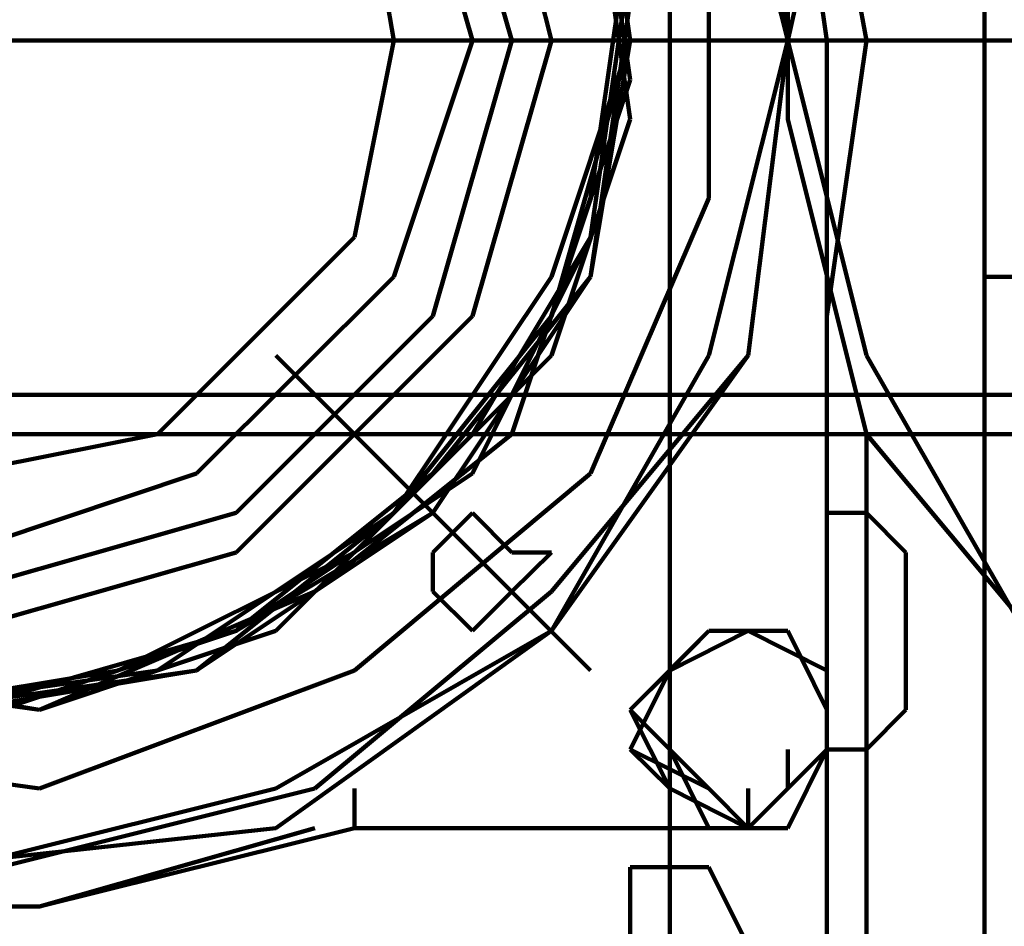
# Model space of a CAD drawing. Header units: inches. Extents: x -1901 to 7725, y 4299 to 7113.
# Tile 121 of 180: x 2501 to 2512, y 6194 to 6204. Entities that reach past the tile are written whole.
import ezdxf

# ---------------------------------------------------------------- set-up
doc = ezdxf.new("R2010")
doc.units = ezdxf.units.IN
doc.header["$MEASUREMENT"] = 0
doc.layers.add('at_Entity', color=7, linetype='Continuous')

msp = doc.modelspace()

# ---------------------------------------------------------------- linework, layer by layer
at = {"layer": 'at_Entity', "color": 7, "lineweight": 211}
for p, q in [((2511.359, 6187.463), (2511.359, 6222.097)), ((2507.983, 6211.54), (2507.983, 6192.53)), ((2507.983, 6211.54), (2507.983, 6192.53)), ((2510.093, 6203.935), (2509.25, 6208.583)), ((2510.093, 6207.74), (2509.25, 6203.935)), ((2506.716, 6203.935), (2505.869, 6207.316)), ((2509.25, 6203.935), (2508.402, 6207.316)), ((2509.25, 6203.935), (2508.826, 6207.316)), ((2505.869, 6203.935), (2505.026, 6206.892)), ((2506.292, 6203.935), (2505.445, 6206.892)), ((2507.559, 6203.935), (2507.135, 6206.892)), ((2507.559, 6203.935), (2507.135, 6206.892)), ((2507.559, 6203.935), (2507.135, 6206.892)), ((2507.559, 6203.935), (2507.135, 6206.892)), ((2507.559, 6203.935), (2507.135, 6206.892)), ((2507.559, 6203.935), (2507.135, 6206.892)), ((2507.559, 6203.935), (2507.135, 6206.892)), ((2507.559, 6203.935), (2507.135, 6206.892)), ((2507.559, 6203.935), (2507.135, 6206.892)), ((2507.559, 6203.935), (2507.135, 6206.892)), ((2507.559, 6203.935), (2507.135, 6206.892)), ((2507.559, 6203.935), (2507.135, 6206.892)), ((2507.559, 6203.935), (2507.135, 6206.892)), ((2507.559, 6203.935), (2507.135, 6206.892)), ((2507.559, 6203.935), (2507.135, 6206.892)), ((2507.559, 6203.935), (2507.135, 6206.892)), ((2507.559, 6203.935), (2507.135, 6206.892)), ((2507.559, 6203.935), (2507.135, 6206.892)), ((2507.559, 6203.935), (2507.135, 6206.892)), ((2507.559, 6203.935), (2507.135, 6206.892)), ((2507.559, 6203.935), (2507.135, 6206.892)), ((2507.559, 6203.935), (2507.135, 6206.892)), ((2507.559, 6203.935), (2507.135, 6206.892)), ((2507.559, 6203.935), (2507.135, 6206.892)), ((2507.559, 6203.935), (2507.135, 6206.892)), ((2507.559, 6203.935), (2507.135, 6206.892)), ((2507.559, 6203.935), (2507.135, 6206.892)), ((2507.559, 6203.935), (2507.135, 6206.892)), ((2507.559, 6203.935), (2507.135, 6206.892)), ((2507.559, 6203.935), (2507.135, 6206.892)), ((2507.559, 6203.935), (2507.135, 6206.892)), ((2507.559, 6203.935), (2507.135, 6206.892)), ((2507.559, 6203.935), (2507.135, 6206.892)), ((2507.559, 6203.935), (2507.135, 6206.892)), ((2507.559, 6203.935), (2507.135, 6206.892)), ((2507.559, 6203.935), (2507.135, 6206.892)), ((2507.559, 6203.935), (2507.135, 6206.892)), ((2509.25, 6206.892), (2509.669, 6203.935)), ((2509.25, 6206.892), (2509.669, 6203.935)), ((2505.026, 6203.935), (2504.602, 6206.468)), ((2507.559, 6203.516), (2507.135, 6206.468)), ((2509.25, 6206.468), (2509.25, 6203.092)), ((2507.559, 6203.092), (2507.135, 6206.049)), ((2508.402, 6202.244), (2508.402, 6205.625)), ((2507.135, 6202.244), (2507.559, 6205.202)), ((2507.135, 6201.825), (2507.559, 6204.782)), ((2507.135, 6201.825), (2507.559, 6204.782)), ((2507.135, 6201.825), (2507.559, 6204.782)), ((2507.135, 6201.825), (2507.559, 6204.782)), ((2507.135, 6201.825), (2507.559, 6204.782)), ((2507.135, 6201.401), (2507.559, 6204.359)), ((2500.378, 6203.935), (2509.25, 6203.935)), ((2500.378, 6203.935), (2506.292, 6203.935)), ((2504.602, 6201.825), (2505.026, 6203.935)), ((2505.026, 6201.401), (2505.869, 6203.935)), ((2505.445, 6200.978), (2506.292, 6203.935)), ((2505.869, 6200.978), (2506.716, 6203.935)), ((2506.292, 6203.935), (2506.716, 6203.935)), ((2506.716, 6203.935), (2507.559, 6203.935)), ((2506.716, 6201.401), (2507.559, 6203.935)), ((2506.716, 6201.401), (2507.559, 6203.935)), ((2506.716, 6200.978), (2507.559, 6203.935)), ((2507.135, 6201.401), (2507.559, 6203.935)), ((2507.135, 6201.401), (2507.559, 6203.935)), ((2507.135, 6201.401), (2507.559, 6203.935)), ((2507.135, 6201.401), (2507.559, 6203.935)), ((2507.135, 6201.401), (2507.559, 6203.935)), ((2507.135, 6201.401), (2507.559, 6203.935)), ((2507.135, 6201.401), (2507.559, 6203.935)), ((2507.135, 6201.401), (2507.559, 6203.935)), ((2507.135, 6201.401), (2507.559, 6203.935)), ((2507.135, 6201.401), (2507.559, 6203.935)), ((2507.135, 6201.401), (2507.559, 6203.935)), ((2507.135, 6201.401), (2507.559, 6203.935)), ((2507.135, 6201.401), (2507.559, 6203.935)), ((2507.135, 6201.401), (2507.559, 6203.935)), ((2507.135, 6201.401), (2507.559, 6203.935)), ((2507.135, 6201.401), (2507.559, 6203.935)), ((2507.135, 6201.401), (2507.559, 6203.935)), ((2507.135, 6201.401), (2507.559, 6203.935)), ((2507.135, 6201.401), (2507.559, 6203.935)), ((2507.135, 6201.401), (2507.559, 6203.935)), ((2507.135, 6201.401), (2507.559, 6203.935)), ((2507.135, 6201.401), (2507.559, 6203.935)), ((2507.135, 6201.401), (2507.559, 6203.935)), ((2507.135, 6201.401), (2507.559, 6203.935)), ((2507.135, 6201.401), (2507.559, 6203.935)), ((2507.135, 6201.401), (2507.559, 6203.935)), ((2507.135, 6201.401), (2507.559, 6203.935)), ((2507.135, 6201.401), (2507.559, 6203.935)), ((2507.135, 6201.401), (2507.559, 6203.935)), ((2507.135, 6201.401), (2507.559, 6203.935)), ((2507.135, 6201.401), (2507.559, 6203.935)), ((2507.135, 6201.401), (2507.559, 6203.935)), ((2507.135, 6201.401), (2507.559, 6203.935)), ((2507.135, 6201.401), (2507.559, 6203.935)), ((2507.559, 6203.935), (2508.402, 6203.935)), ((2508.402, 6203.935), (2509.669, 6203.935)), ((2508.402, 6200.558), (2509.25, 6203.935)), ((2508.826, 6200.558), (2509.25, 6203.935)), ((2508.826, 6200.558), (2509.25, 6203.935)), ((2510.516, 6203.935), (2509.25, 6203.935)), ((2509.25, 6203.935), (2510.093, 6200.558)), ((2509.669, 6203.935), (2510.093, 6203.935)), ((2509.669, 6200.978), (2510.093, 6203.935)), ((2509.669, 6203.935), (2509.669, 6198.444)), ((2510.093, 6203.935), (2512.626, 6203.935)), ((2518.117, 6203.935), (2510.516, 6203.935)), ((2510.94, 6203.935), (2525.722, 6203.935)), ((2506.716, 6200.978), (2507.559, 6203.516)), ((2506.716, 6200.558), (2507.559, 6203.092)), ((2509.25, 6203.092), (2510.093, 6199.711)), ((2506.292, 6199.711), (2507.135, 6202.244)), ((2507.135, 6199.292), (2508.402, 6202.244)), ((2502.492, 6199.711), (2504.602, 6201.825)), ((2505.869, 6199.711), (2507.135, 6201.825)), ((2505.869, 6199.292), (2507.135, 6201.825)), ((2505.869, 6199.711), (2507.135, 6201.825)), ((2505.869, 6199.292), (2507.135, 6201.825)), ((2505.869, 6199.292), (2507.135, 6201.825)), ((2502.911, 6199.292), (2505.026, 6201.401)), ((2505.026, 6198.868), (2506.716, 6201.401)), ((2505.026, 6198.868), (2506.716, 6201.401)), ((2505.445, 6198.868), (2507.135, 6201.401)), ((2505.445, 6198.868), (2507.135, 6201.401)), ((2505.445, 6199.292), (2507.135, 6201.401)), ((2505.445, 6198.868), (2507.135, 6201.401)), ((2505.445, 6198.868), (2507.135, 6201.401)), ((2505.445, 6198.868), (2507.135, 6201.401)), ((2505.445, 6198.868), (2507.135, 6201.401)), ((2505.445, 6198.868), (2507.135, 6201.401)), ((2505.445, 6198.868), (2507.135, 6201.401)), ((2505.445, 6198.868), (2507.135, 6201.401)), ((2505.445, 6198.868), (2507.135, 6201.401)), ((2505.445, 6198.868), (2507.135, 6201.401)), ((2505.445, 6199.292), (2507.135, 6201.401)), ((2505.445, 6198.868), (2507.135, 6201.401)), ((2505.445, 6199.292), (2507.135, 6201.401)), ((2505.445, 6198.868), (2507.135, 6201.401)), ((2505.445, 6199.292), (2507.135, 6201.401)), ((2505.445, 6198.868), (2507.135, 6201.401)), ((2505.445, 6198.868), (2507.135, 6201.401)), ((2505.445, 6199.292), (2507.135, 6201.401)), ((2505.445, 6198.868), (2507.135, 6201.401)), ((2505.445, 6198.868), (2507.135, 6201.401)), ((2505.445, 6198.868), (2507.135, 6201.401)), ((2505.445, 6198.868), (2507.135, 6201.401)), ((2505.445, 6198.868), (2507.135, 6201.401)), ((2505.445, 6198.868), (2507.135, 6201.401)), ((2505.445, 6198.868), (2507.135, 6201.401)), ((2505.445, 6198.868), (2507.135, 6201.401)), ((2505.445, 6198.868), (2507.135, 6201.401)), ((2505.445, 6198.868), (2507.135, 6201.401)), ((2505.445, 6198.868), (2507.135, 6201.401)), ((2505.445, 6198.868), (2507.135, 6201.401)), ((2505.445, 6198.868), (2507.135, 6201.401)), ((2505.445, 6198.868), (2507.135, 6201.401)), ((2505.445, 6198.868), (2507.135, 6201.401)), ((2518.117, 6201.401), (2511.359, 6201.401)), ((2511.359, 6201.401), (2511.359, 6192.53)), ((2503.335, 6198.868), (2505.445, 6200.978)), ((2503.335, 6198.444), (2505.869, 6200.978)), ((2505.026, 6198.868), (2506.716, 6200.978)), ((2505.026, 6198.868), (2506.716, 6200.978)), ((2503.759, 6200.558), (2505.445, 6198.868)), ((2504.602, 6198.444), (2506.716, 6200.558)), ((2506.716, 6198.025), (2508.826, 6200.558)), ((2506.716, 6197.601), (2508.826, 6200.558)), ((2506.716, 6197.601), (2508.402, 6200.558)), ((2510.093, 6200.558), (2511.783, 6197.601)), ((2575.99, 6200.135), (2288.757, 6200.135)), ((2288.757, 6199.711), (2575.99, 6199.711)), ((2500.378, 6199.292), (2502.492, 6199.711)), ((2503.759, 6197.601), (2505.869, 6199.711)), ((2503.759, 6197.601), (2505.869, 6199.711)), ((2504.178, 6198.025), (2506.292, 6199.711)), ((2510.093, 6199.292), (2510.093, 6199.711)), ((2510.093, 6199.711), (2512.207, 6197.177)), ((2500.378, 6198.444), (2502.911, 6199.292)), ((2503.335, 6197.601), (2505.445, 6199.292)), ((2503.335, 6197.601), (2505.445, 6199.292)), ((2503.335, 6197.601), (2505.445, 6199.292)), ((2503.335, 6197.601), (2505.445, 6199.292)), ((2503.335, 6197.601), (2505.869, 6199.292)), ((2503.335, 6197.601), (2505.445, 6199.292)), ((2503.335, 6197.601), (2505.869, 6199.292)), ((2503.335, 6197.601), (2505.869, 6199.292)), ((2504.602, 6197.177), (2507.135, 6199.292)), ((2510.093, 6199.292), (2510.093, 6198.444)), ((2500.378, 6198.025), (2503.335, 6198.868)), ((2502.492, 6197.177), (2505.026, 6198.868)), ((2502.911, 6197.177), (2505.445, 6198.868)), ((2502.911, 6197.177), (2505.445, 6198.868)), ((2502.911, 6197.177), (2505.445, 6198.868)), ((2502.911, 6197.177), (2505.026, 6198.868)), ((2502.911, 6197.177), (2505.445, 6198.868)), ((2502.911, 6197.177), (2505.445, 6198.868)), ((2502.911, 6197.177), (2505.445, 6198.868)), ((2502.911, 6197.177), (2505.445, 6198.868)), ((2502.911, 6197.177), (2505.026, 6198.868)), ((2502.911, 6197.177), (2505.445, 6198.868)), ((2502.911, 6197.177), (2505.445, 6198.868)), ((2502.911, 6197.177), (2505.445, 6198.868)), ((2502.911, 6197.177), (2505.026, 6198.868)), ((2502.911, 6197.177), (2505.445, 6198.868)), ((2502.911, 6197.177), (2505.445, 6198.868)), ((2502.911, 6197.177), (2505.445, 6198.868)), ((2502.911, 6197.177), (2505.445, 6198.868)), ((2502.911, 6197.177), (2505.445, 6198.868)), ((2502.911, 6197.177), (2505.445, 6198.868)), ((2502.911, 6197.177), (2505.445, 6198.868)), ((2502.911, 6197.177), (2505.445, 6198.868)), ((2502.911, 6197.177), (2505.445, 6198.868)), ((2502.911, 6197.177), (2505.445, 6198.868)), ((2502.911, 6197.177), (2505.445, 6198.868)), ((2502.911, 6197.177), (2505.445, 6198.868)), ((2502.911, 6197.177), (2505.445, 6198.868)), ((2502.911, 6197.177), (2505.445, 6198.868)), ((2502.911, 6197.177), (2505.445, 6198.868)), ((2502.911, 6197.177), (2505.445, 6198.868)), ((2502.911, 6197.177), (2505.445, 6198.868)), ((2502.911, 6197.177), (2505.445, 6198.868)), ((2502.911, 6197.177), (2505.445, 6198.868)), ((2503.335, 6197.601), (2505.445, 6198.868)), ((2505.445, 6198.868), (2507.135, 6197.177)), ((2505.869, 6198.868), (2505.445, 6198.444)), ((2506.292, 6198.444), (2505.869, 6198.868)), ((2510.093, 6198.868), (2509.669, 6198.868)), ((2509.669, 6198.868), (2509.669, 6196.33)), ((2510.093, 6198.868), (2509.669, 6198.868)), ((2509.669, 6198.868), (2509.669, 6196.33)), ((2510.516, 6198.444), (2510.093, 6198.868)), ((2510.516, 6198.444), (2510.093, 6198.868)), ((2500.378, 6197.601), (2503.335, 6198.444)), ((2502.068, 6197.177), (2504.602, 6198.444)), ((2505.445, 6198.444), (2505.445, 6198.025)), ((2506.292, 6198.025), (2506.716, 6198.444)), ((2506.716, 6198.444), (2506.292, 6198.444)), ((2509.669, 6196.754), (2509.669, 6198.444)), ((2510.093, 6198.444), (2510.093, 6195.911)), ((2510.516, 6196.754), (2510.516, 6198.444)), ((2510.516, 6196.754), (2510.516, 6198.444)), ((2501.225, 6196.754), (2504.178, 6198.025)), ((2504.178, 6195.911), (2506.716, 6198.025)), ((2505.445, 6198.025), (2505.869, 6197.601)), ((2505.869, 6197.601), (2506.292, 6198.025)), ((2500.378, 6196.754), (2503.335, 6197.601)), ((2500.378, 6196.754), (2503.335, 6197.601)), ((2500.378, 6196.754), (2503.335, 6197.601)), ((2500.802, 6196.754), (2503.335, 6197.601)), ((2500.802, 6196.754), (2503.335, 6197.601)), ((2500.802, 6196.754), (2503.335, 6197.601)), ((2500.802, 6196.754), (2503.335, 6197.601)), ((2500.802, 6196.754), (2503.335, 6197.601)), ((2500.802, 6196.754), (2503.335, 6197.601)), ((2501.225, 6196.754), (2503.759, 6197.601)), ((2501.225, 6196.754), (2503.759, 6197.601)), ((2503.759, 6195.487), (2506.716, 6197.601)), ((2503.759, 6195.911), (2506.716, 6197.601)), ((2508.402, 6197.601), (2507.559, 6196.754)), ((2508.402, 6197.601), (2507.559, 6196.754)), ((2508.402, 6197.601), (2507.559, 6196.754)), ((2508.402, 6197.601), (2507.559, 6196.754)), ((2508.402, 6197.601), (2507.559, 6196.754)), ((2508.402, 6197.601), (2507.559, 6196.754)), ((2508.402, 6197.601), (2507.559, 6196.754)), ((2508.402, 6197.601), (2507.559, 6196.754)), ((2508.402, 6197.601), (2507.559, 6196.754)), ((2508.402, 6197.601), (2507.559, 6196.754)), ((2508.402, 6197.601), (2507.559, 6196.754)), ((2508.402, 6197.601), (2507.559, 6196.754)), ((2508.402, 6197.601), (2507.559, 6196.754)), ((2508.402, 6197.601), (2507.559, 6196.754)), ((2508.402, 6197.601), (2507.559, 6196.754)), ((2508.402, 6197.601), (2507.559, 6196.754)), ((2508.402, 6197.601), (2507.559, 6196.754)), ((2508.402, 6197.601), (2507.559, 6196.754)), ((2508.402, 6197.601), (2507.559, 6196.754)), ((2508.402, 6197.601), (2507.559, 6196.754)), ((2508.402, 6197.601), (2507.559, 6196.754)), ((2508.402, 6197.601), (2507.559, 6196.754)), ((2508.402, 6197.601), (2507.559, 6196.754)), ((2508.402, 6197.601), (2507.559, 6196.754)), ((2508.402, 6197.601), (2507.983, 6197.177)), ((2508.826, 6197.601), (2507.983, 6197.177)), ((2508.402, 6197.601), (2507.983, 6197.177)), ((2508.826, 6197.601), (2507.983, 6197.177)), ((2508.402, 6197.601), (2507.983, 6197.177)), ((2508.826, 6197.601), (2508.402, 6197.601)), ((2508.826, 6197.601), (2508.402, 6197.601)), ((2508.826, 6197.601), (2508.402, 6197.601)), ((2508.826, 6197.601), (2508.402, 6197.601)), ((2508.826, 6197.601), (2508.402, 6197.601)), ((2508.826, 6197.601), (2508.402, 6197.601)), ((2508.826, 6197.601), (2508.402, 6197.601)), ((2508.826, 6197.601), (2508.402, 6197.601)), ((2508.826, 6197.601), (2508.402, 6197.601)), ((2508.826, 6197.601), (2508.402, 6197.601)), ((2508.826, 6197.601), (2508.402, 6197.601)), ((2508.826, 6197.601), (2508.402, 6197.601)), ((2508.826, 6197.601), (2508.402, 6197.601)), ((2508.826, 6197.601), (2508.402, 6197.601)), ((2508.826, 6197.601), (2508.402, 6197.601)), ((2508.826, 6197.601), (2508.402, 6197.601)), ((2508.826, 6197.601), (2508.402, 6197.601)), ((2508.826, 6197.601), (2508.402, 6197.601)), ((2508.826, 6197.601), (2508.402, 6197.601)), ((2509.25, 6197.601), (2508.402, 6197.601)), ((2508.826, 6197.601), (2508.402, 6197.601)), ((2509.25, 6197.601), (2508.402, 6197.601)), ((2508.826, 6197.601), (2508.402, 6197.601)), ((2508.826, 6197.601), (2508.402, 6197.601)), ((2508.826, 6197.601), (2508.402, 6197.601)), ((2508.826, 6197.601), (2508.402, 6197.601)), ((2508.826, 6197.601), (2508.402, 6197.601)), ((2509.669, 6197.177), (2508.826, 6197.601)), ((2509.669, 6197.177), (2508.826, 6197.601)), ((2509.669, 6197.177), (2508.826, 6197.601)), ((2509.669, 6197.177), (2508.826, 6197.601)), ((2509.669, 6197.177), (2508.826, 6197.601)), ((2509.669, 6197.177), (2508.826, 6197.601)), ((2509.669, 6197.177), (2508.826, 6197.601)), ((2509.669, 6197.177), (2508.826, 6197.601)), ((2509.669, 6197.177), (2508.826, 6197.601)), ((2509.669, 6197.177), (2508.826, 6197.601)), ((2509.669, 6197.177), (2508.826, 6197.601)), ((2509.669, 6197.177), (2508.826, 6197.601)), ((2509.669, 6197.177), (2508.826, 6197.601)), ((2509.669, 6197.177), (2508.826, 6197.601)), ((2509.669, 6197.177), (2508.826, 6197.601)), ((2509.669, 6197.177), (2508.826, 6197.601)), ((2509.669, 6197.177), (2508.826, 6197.601)), ((2509.669, 6197.177), (2508.826, 6197.601)), ((2509.669, 6197.177), (2508.826, 6197.601)), ((2509.669, 6197.177), (2508.826, 6197.601)), ((2509.669, 6197.177), (2508.826, 6197.601)), ((2509.669, 6197.177), (2508.826, 6197.601)), ((2509.669, 6197.177), (2508.826, 6197.601)), ((2509.669, 6197.177), (2508.826, 6197.601)), ((2509.669, 6197.177), (2508.826, 6197.601)), ((2509.669, 6197.177), (2508.826, 6197.601)), ((2509.669, 6197.177), (2508.826, 6197.601)), ((2509.669, 6196.754), (2509.25, 6197.601)), ((2509.669, 6196.754), (2509.25, 6197.601)), ((2498.264, 6197.177), (2501.225, 6196.754)), ((2498.264, 6197.177), (2501.225, 6196.754)), ((2498.687, 6197.177), (2501.225, 6196.754)), ((2499.53, 6196.754), (2502.068, 6197.177)), ((2499.53, 6196.754), (2502.492, 6197.177)), ((2499.954, 6196.754), (2502.911, 6197.177)), ((2499.954, 6196.754), (2502.911, 6197.177)), ((2499.954, 6196.754), (2502.911, 6197.177)), ((2499.954, 6196.754), (2502.911, 6197.177)), ((2500.378, 6196.754), (2502.911, 6197.177)), ((2500.378, 6196.754), (2502.911, 6197.177)), ((2500.378, 6196.754), (2502.911, 6197.177)), ((2500.378, 6196.754), (2502.911, 6197.177)), ((2500.378, 6196.754), (2502.911, 6197.177)), ((2500.378, 6196.754), (2502.911, 6197.177)), ((2500.378, 6196.754), (2502.911, 6197.177)), ((2500.378, 6196.754), (2502.911, 6197.177)), ((2500.378, 6196.754), (2502.911, 6197.177)), ((2500.378, 6196.754), (2502.911, 6197.177)), ((2500.378, 6196.754), (2502.911, 6197.177)), ((2500.378, 6196.754), (2502.911, 6197.177)), ((2500.378, 6196.754), (2502.911, 6197.177)), ((2500.378, 6196.754), (2502.911, 6197.177)), ((2500.378, 6196.754), (2502.911, 6197.177)), ((2500.378, 6196.754), (2502.911, 6197.177)), ((2500.378, 6196.754), (2502.911, 6197.177)), ((2500.378, 6196.754), (2502.911, 6197.177)), ((2500.378, 6196.754), (2502.911, 6197.177)), ((2500.378, 6196.754), (2502.911, 6197.177)), ((2500.378, 6196.754), (2502.911, 6197.177)), ((2500.378, 6196.754), (2502.911, 6197.177)), ((2500.378, 6196.754), (2502.911, 6197.177)), ((2500.378, 6196.754), (2502.911, 6197.177)), ((2500.378, 6196.754), (2502.911, 6197.177)), ((2500.378, 6196.754), (2502.911, 6197.177)), ((2500.378, 6196.754), (2502.911, 6197.177)), ((2500.378, 6196.754), (2502.911, 6197.177)), ((2501.225, 6195.911), (2504.602, 6197.177)), ((2507.983, 6197.177), (2507.559, 6196.33)), ((2507.983, 6197.177), (2507.559, 6196.754)), ((2507.983, 6197.177), (2507.559, 6196.33)), ((2507.983, 6197.177), (2507.559, 6196.754)), ((2507.983, 6197.177), (2507.559, 6196.33)), ((2509.669, 6196.33), (2509.669, 6197.177)), ((2509.669, 6196.33), (2509.669, 6197.177)), ((2509.669, 6196.33), (2509.669, 6197.177)), ((2509.669, 6196.33), (2509.669, 6197.177)), ((2509.669, 6196.33), (2509.669, 6197.177)), ((2509.669, 6196.33), (2509.669, 6197.177)), ((2509.669, 6196.33), (2509.669, 6197.177)), ((2509.669, 6196.33), (2509.669, 6197.177)), ((2509.669, 6196.33), (2509.669, 6197.177)), ((2509.669, 6196.33), (2509.669, 6197.177)), ((2509.669, 6196.33), (2509.669, 6197.177)), ((2509.669, 6196.33), (2509.669, 6197.177)), ((2509.669, 6196.33), (2509.669, 6197.177)), ((2509.669, 6196.33), (2509.669, 6197.177)), ((2509.669, 6196.33), (2509.669, 6197.177)), ((2509.669, 6196.33), (2509.669, 6197.177)), ((2509.669, 6196.33), (2509.669, 6197.177)), ((2509.669, 6196.33), (2509.669, 6197.177)), ((2509.669, 6196.33), (2509.669, 6197.177)), ((2509.669, 6196.33), (2509.669, 6197.177)), ((2509.669, 6196.33), (2509.669, 6197.177)), ((2509.669, 6196.33), (2509.669, 6197.177)), ((2509.669, 6196.33), (2509.669, 6197.177)), ((2509.669, 6196.33), (2509.669, 6197.177)), ((2509.669, 6196.33), (2509.669, 6197.177)), ((2509.669, 6196.33), (2509.669, 6197.177)), ((2509.669, 6196.33), (2509.669, 6197.177)), ((2507.559, 6196.754), (2507.983, 6196.33)), ((2507.559, 6196.754), (2507.983, 6196.33)), ((2507.559, 6196.754), (2507.983, 6196.33)), ((2507.559, 6196.754), (2507.983, 6196.33)), ((2507.559, 6196.754), (2507.983, 6196.33)), ((2507.559, 6196.754), (2507.983, 6196.33)), ((2507.559, 6196.754), (2507.983, 6196.33)), ((2507.559, 6196.754), (2507.983, 6196.33)), ((2507.559, 6196.754), (2507.983, 6196.33)), ((2507.559, 6196.754), (2507.983, 6196.33)), ((2507.559, 6196.754), (2507.983, 6196.33)), ((2507.559, 6196.754), (2507.983, 6195.911)), ((2507.559, 6196.754), (2507.983, 6196.33)), ((2507.559, 6196.754), (2507.983, 6196.33)), ((2507.559, 6196.754), (2507.983, 6196.33)), ((2507.559, 6196.754), (2507.983, 6196.33)), ((2507.559, 6196.754), (2507.983, 6196.33)), ((2507.559, 6196.754), (2507.983, 6196.33)), ((2507.559, 6196.754), (2507.983, 6196.33)), ((2507.559, 6196.754), (2507.983, 6196.33)), ((2507.559, 6196.754), (2507.983, 6195.911)), ((2507.559, 6196.754), (2507.983, 6196.33)), ((2507.559, 6196.754), (2507.983, 6196.33)), ((2507.559, 6196.754), (2507.983, 6196.33)), ((2507.559, 6196.754), (2507.983, 6196.33)), ((2507.559, 6196.754), (2507.983, 6196.33)), ((2509.669, 6192.954), (2509.669, 6196.754)), ((2509.669, 6196.33), (2509.669, 6196.754)), ((2509.669, 6196.33), (2509.669, 6196.754)), ((2509.669, 6196.33), (2509.669, 6196.754)), ((2509.669, 6196.33), (2509.669, 6196.754)), ((2509.669, 6196.33), (2509.669, 6196.754)), ((2509.669, 6196.33), (2509.669, 6196.754)), ((2509.669, 6196.33), (2509.669, 6196.754)), ((2510.093, 6196.33), (2510.516, 6196.754)), ((2510.093, 6196.33), (2510.516, 6196.754)), ((2498.264, 6196.33), (2501.225, 6195.911)), ((2507.559, 6196.33), (2508.402, 6195.911)), ((2507.559, 6196.33), (2507.983, 6195.911)), ((2507.559, 6196.33), (2507.983, 6195.911)), ((2507.983, 6196.33), (2508.402, 6195.911)), ((2507.983, 6196.33), (2508.402, 6195.911)), ((2507.983, 6196.33), (2508.402, 6195.911)), ((2507.983, 6196.33), (2508.402, 6195.911)), ((2507.983, 6196.33), (2508.402, 6195.911)), ((2507.983, 6196.33), (2508.402, 6195.911)), ((2507.983, 6196.33), (2508.402, 6195.911)), ((2507.983, 6196.33), (2508.402, 6195.911)), ((2507.983, 6196.33), (2508.402, 6195.487)), ((2507.983, 6196.33), (2508.402, 6195.487)), ((2507.983, 6196.33), (2508.402, 6195.911)), ((2507.983, 6196.33), (2508.402, 6195.911)), ((2507.983, 6196.33), (2508.402, 6195.911)), ((2507.983, 6196.33), (2508.402, 6195.911)), ((2507.983, 6196.33), (2508.402, 6195.911)), ((2507.983, 6196.33), (2508.402, 6195.911)), ((2507.983, 6196.33), (2508.402, 6195.911)), ((2507.983, 6196.33), (2508.402, 6195.911)), ((2507.983, 6196.33), (2508.402, 6195.911)), ((2507.983, 6196.33), (2508.402, 6195.487)), ((2507.983, 6196.33), (2508.402, 6195.487)), ((2507.983, 6196.33), (2508.402, 6195.487)), ((2507.983, 6196.33), (2508.402, 6195.487)), ((2507.983, 6196.33), (2508.402, 6195.911)), ((2508.826, 6195.487), (2509.669, 6196.33)), ((2508.826, 6195.487), (2509.669, 6196.33)), ((2508.826, 6195.487), (2509.669, 6196.33)), ((2508.826, 6195.487), (2509.669, 6196.33)), ((2508.826, 6195.487), (2509.669, 6196.33)), ((2509.25, 6195.911), (2509.669, 6196.33)), ((2509.669, 6196.33), (2509.25, 6195.911)), ((2509.25, 6195.911), (2509.669, 6196.33)), ((2509.669, 6196.33), (2509.25, 6195.911)), ((2509.25, 6195.911), (2509.25, 6196.33)), ((2509.25, 6195.911), (2509.669, 6196.33)), ((2509.25, 6195.911), (2509.669, 6196.33)), ((2509.669, 6196.33), (2509.25, 6195.911)), ((2509.25, 6195.487), (2509.669, 6196.33)), ((2509.25, 6195.487), (2509.669, 6196.33)), ((2509.25, 6195.911), (2509.669, 6196.33)), ((2509.25, 6195.911), (2509.669, 6196.33)), ((2509.669, 6196.33), (2509.25, 6195.911)), ((2509.669, 6196.33), (2509.25, 6195.911)), ((2509.25, 6195.911), (2509.669, 6196.33)), ((2509.669, 6196.33), (2509.25, 6195.911)), ((2509.25, 6195.911), (2509.669, 6196.33)), ((2509.669, 6196.33), (2509.25, 6195.911)), ((2509.25, 6195.911), (2509.669, 6196.33)), ((2509.669, 6196.33), (2509.25, 6195.911)), ((2509.25, 6195.487), (2509.669, 6196.33)), ((2509.25, 6195.487), (2509.669, 6196.33)), ((2509.25, 6195.487), (2509.669, 6196.33)), ((2509.25, 6195.487), (2509.669, 6196.33)), ((2509.669, 6196.33), (2510.093, 6196.33)), ((2509.669, 6196.33), (2510.093, 6196.33)), ((2500.378, 6195.068), (2503.759, 6195.911)), ((2500.802, 6195.068), (2504.178, 6195.911)), ((2504.602, 6195.487), (2504.602, 6195.911)), ((2504.602, 6195.487), (2504.602, 6195.911)), ((2507.983, 6195.911), (2507.983, 6192.106)), ((2507.983, 6195.911), (2508.826, 6195.487)), ((2507.983, 6195.911), (2508.826, 6195.487)), ((2507.983, 6195.911), (2508.826, 6195.487)), ((2507.983, 6195.911), (2508.826, 6195.487)), ((2508.402, 6195.911), (2508.826, 6195.487)), ((2508.402, 6195.911), (2508.826, 6195.487)), ((2508.402, 6195.911), (2508.826, 6195.487)), ((2508.402, 6195.911), (2508.826, 6195.487)), ((2508.402, 6195.911), (2508.826, 6195.487)), ((2508.402, 6195.911), (2508.826, 6195.487)), ((2508.402, 6195.911), (2508.826, 6195.487)), ((2508.402, 6195.911), (2508.826, 6195.487)), ((2508.402, 6195.911), (2508.826, 6195.487)), ((2508.402, 6195.911), (2508.826, 6195.487)), ((2508.402, 6195.911), (2508.826, 6195.487)), ((2508.402, 6195.911), (2508.826, 6195.487)), ((2508.402, 6195.911), (2508.826, 6195.487)), ((2508.402, 6195.911), (2508.826, 6195.487)), ((2508.402, 6195.911), (2508.826, 6195.487)), ((2508.402, 6195.911), (2508.826, 6195.487)), ((2508.402, 6195.911), (2508.826, 6195.487)), ((2508.402, 6195.911), (2508.826, 6195.487)), ((2508.402, 6195.911), (2508.826, 6195.487)), ((2509.25, 6195.911), (2508.826, 6195.487)), ((2508.826, 6195.487), (2508.826, 6195.911)), ((2508.826, 6195.487), (2509.25, 6195.911)), ((2508.826, 6195.487), (2509.25, 6195.911)), ((2508.826, 6195.487), (2509.25, 6195.911)), ((2509.25, 6195.911), (2508.826, 6195.487)), ((2508.826, 6195.487), (2509.25, 6195.911)), ((2508.826, 6195.487), (2509.25, 6195.911)), ((2509.25, 6195.911), (2508.826, 6195.487)), ((2508.826, 6195.487), (2509.25, 6195.911)), ((2508.826, 6195.487), (2509.25, 6195.911)), ((2508.826, 6195.487), (2509.25, 6195.911)), ((2509.25, 6195.911), (2508.826, 6195.487)), ((2509.25, 6195.911), (2508.826, 6195.487)), ((2509.25, 6195.911), (2508.826, 6195.487)), ((2508.826, 6195.487), (2509.25, 6195.911)), ((2508.826, 6195.487), (2509.25, 6195.911)), ((2508.826, 6195.487), (2509.25, 6195.911)), ((2508.826, 6195.487), (2509.25, 6195.911)), ((2508.826, 6195.487), (2509.25, 6195.911)), ((2510.093, 6184.929), (2510.093, 6195.911)), ((2499.954, 6195.068), (2503.759, 6195.487)), ((2504.178, 6195.487), (2501.225, 6194.644)), ((2501.225, 6194.644), (2504.602, 6195.487)), ((2508.826, 6195.487), (2504.602, 6195.487)), ((2508.402, 6195.487), (2509.25, 6195.487)), ((2508.402, 6195.487), (2509.25, 6195.487)), ((2508.402, 6195.487), (2509.25, 6195.487)), ((2508.402, 6195.487), (2509.25, 6195.487)), ((2508.402, 6195.487), (2509.25, 6195.487)), ((2508.402, 6195.487), (2509.25, 6195.487)), ((2508.402, 6195.068), (2507.559, 6195.068)), ((2507.559, 6195.068), (2507.559, 6193.801)), ((2508.826, 6194.22), (2508.402, 6195.068)), ((2499.53, 6194.644), (2501.225, 6194.644)), ((2500.378, 6194.644), (2501.225, 6194.644))]:
    msp.add_line(p, q, dxfattribs=at)

doc.saveas('drawing.dxf')
